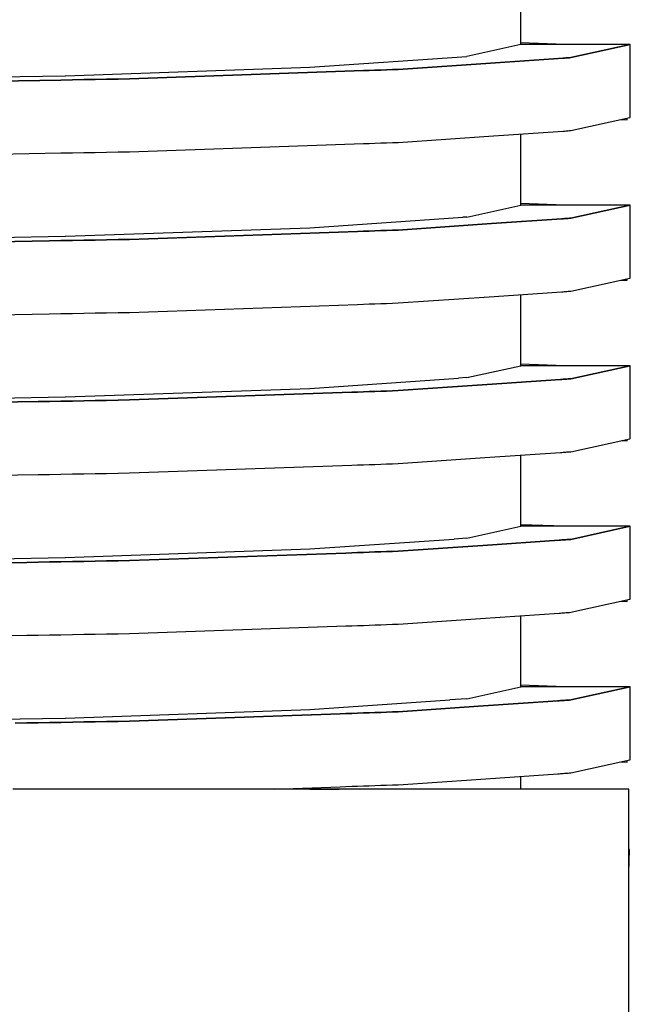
# Model space of a CAD drawing. Header units: millimetres. Extents: x -300186 to 535164, y -28581 to 763383.
# Tile 43 of 256: x -11843 to -11821, y 128306 to 128342. Entities that reach past the tile are written whole.
import ezdxf

# ---------------------------------------------------------------- set-up
doc = ezdxf.new("R2010")
doc.units = ezdxf.units.MM
doc.header["$LTSCALE"] = 10
doc.layers.add('L_Vaillant_Logo___RFER__0', color=7, linetype='Continuous')

msp = doc.modelspace()

# ---------------------------------------------------------------- linework, layer by layer
at = {"layer": 'L_Vaillant_Logo___RFER__0', "color": 0}
for p, q in [((-11824.764, 128341.214, 0), (-11824.764, 128343.801, 0)), ((-11824.764, 128341.214, 0), (-11826.725, 128340.782, 0)), ((-11823.159, 128341.214, 0), (-11824.764, 128341.27, 0)), ((-11820.974, 128341.214, 0), (-11824.764, 128341.214, 0)), ((-11820.781, 128341.214, 0), (-11822.944, 128340.737, 0)), ((-11822.944, 128340.737, 0), (-11820.781, 128341.214, 0)), ((-11820.942, 128341.214, 0), (-11820.974, 128341.214, 0)), ((-11820.91, 128341.214, 0), (-11820.942, 128341.214, 0)), ((-11820.878, 128341.214, 0), (-11820.91, 128341.214, 0)), ((-11820.845, 128341.214, 0), (-11820.878, 128341.214, 0)), ((-11820.813, 128341.214, 0), (-11820.845, 128341.214, 0)), ((-11820.781, 128341.214, 0), (-11820.813, 128341.214, 0)), ((-11820.781, 128338.56, 0), (-11820.781, 128341.214, 0)), ((-11826.732, 128340.78, 0), (-11826.725, 128340.782, 0)), ((-11832.441, 128340.389, 0), (-11826.733, 128340.78, 0)), ((-11825.681, 128340.55, 0), (-11829.224, 128340.307, 0)), ((-11829.224, 128340.307, 0), (-11825.681, 128340.55, 0)), ((-11826.733, 128340.78, 0), (-11826.732, 128340.78, 0)), ((-11823.226, 128340.718, 0), (-11825.681, 128340.55, 0)), ((-11825.681, 128340.55, 0), (-11823.226, 128340.718, 0)), ((-11823.179, 128340.721, 0), (-11823.226, 128340.718, 0)), ((-11823.226, 128340.718, 0), (-11823.179, 128340.721, 0)), ((-11823.132, 128340.724, 0), (-11823.179, 128340.721, 0)), ((-11823.179, 128340.721, 0), (-11823.132, 128340.724, 0)), ((-11823.085, 128340.728, 0), (-11823.132, 128340.724, 0)), ((-11823.132, 128340.724, 0), (-11823.085, 128340.728, 0)), ((-11823.038, 128340.731, 0), (-11823.085, 128340.728, 0)), ((-11823.085, 128340.728, 0), (-11823.038, 128340.731, 0)), ((-11822.991, 128340.734, 0), (-11823.038, 128340.731, 0)), ((-11823.038, 128340.731, 0), (-11822.991, 128340.734, 0)), ((-11822.944, 128340.737, 0), (-11822.991, 128340.734, 0)), ((-11822.991, 128340.734, 0), (-11822.944, 128340.737, 0)), ((-11852.552, 128339.878, 0), (-11841.345, 128340.078, 0)), ((-11841.345, 128340.078, 0), (-11841.337, 128340.078, 0)), ((-11841.337, 128340.078, 0), (-11832.447, 128340.388, 0)), ((-11830.495, 128340.263, 0), (-11839.004, 128339.966, 0)), ((-11839.004, 128339.966, 0), (-11830.495, 128340.263, 0)), ((-11832.447, 128340.388, 0), (-11832.441, 128340.389, 0)), ((-11830.283, 128340.27, 0), (-11830.495, 128340.263, 0)), ((-11830.495, 128340.263, 0), (-11830.283, 128340.27, 0)), ((-11830.071, 128340.278, 0), (-11830.283, 128340.27, 0)), ((-11830.283, 128340.27, 0), (-11830.071, 128340.278, 0)), ((-11829.859, 128340.285, 0), (-11830.071, 128340.278, 0)), ((-11830.071, 128340.278, 0), (-11829.859, 128340.285, 0)), ((-11829.647, 128340.292, 0), (-11829.859, 128340.285, 0)), ((-11829.859, 128340.285, 0), (-11829.647, 128340.292, 0)), ((-11829.435, 128340.3, 0), (-11829.647, 128340.292, 0)), ((-11829.647, 128340.292, 0), (-11829.435, 128340.3, 0)), ((-11829.224, 128340.307, 0), (-11829.435, 128340.3, 0)), ((-11829.435, 128340.3, 0), (-11829.224, 128340.307, 0)), ((-11841.498, 128339.922, 0), (-11851.327, 128339.747, 0)), ((-11851.327, 128339.747, 0), (-11841.498, 128339.922, 0)), ((-11841.082, 128339.929, 0), (-11841.498, 128339.922, 0)), ((-11841.498, 128339.922, 0), (-11841.082, 128339.929, 0)), ((-11840.667, 128339.936, 0), (-11841.082, 128339.929, 0)), ((-11841.082, 128339.929, 0), (-11840.667, 128339.936, 0)), ((-11840.251, 128339.944, 0), (-11840.667, 128339.936, 0)), ((-11840.667, 128339.936, 0), (-11840.251, 128339.944, 0)), ((-11839.835, 128339.951, 0), (-11840.251, 128339.944, 0)), ((-11840.251, 128339.944, 0), (-11839.835, 128339.951, 0)), ((-11839.419, 128339.958, 0), (-11839.835, 128339.951, 0)), ((-11839.835, 128339.951, 0), (-11839.419, 128339.958, 0)), ((-11839.004, 128339.966, 0), (-11839.419, 128339.958, 0)), ((-11839.419, 128339.958, 0), (-11839.004, 128339.966, 0)), ((-11822.944, 128338.083, 0), (-11820.795, 128338.557, 0)), ((-11821.119, 128338.485, 0), (-11820.9, 128338.478, 0)), ((-11820.9, 128338.478, 0), (-11820.898, 128338.534, 0)), ((-11820.795, 128338.557, 0), (-11820.781, 128338.56, 0)), ((-11825.763, 128337.89, 0), (-11823.226, 128338.064, 0)), ((-11824.764, 128335.371, 0), (-11824.764, 128337.958, 0)), ((-11823.226, 128338.064, 0), (-11823.179, 128338.067, 0)), ((-11823.179, 128338.067, 0), (-11823.132, 128338.07, 0)), ((-11823.132, 128338.07, 0), (-11823.085, 128338.073, 0)), ((-11823.085, 128338.073, 0), (-11823.038, 128338.077, 0)), ((-11823.038, 128338.077, 0), (-11822.991, 128338.08, 0)), ((-11822.991, 128338.08, 0), (-11822.944, 128338.083, 0)), ((-11839.004, 128337.312, 0), (-11830.495, 128337.609, 0)), ((-11830.495, 128337.609, 0), (-11830.283, 128337.616, 0)), ((-11830.283, 128337.616, 0), (-11830.071, 128337.623, 0)), ((-11830.071, 128337.623, 0), (-11829.859, 128337.631, 0)), ((-11829.859, 128337.631, 0), (-11829.647, 128337.638, 0)), ((-11829.647, 128337.638, 0), (-11829.435, 128337.646, 0)), ((-11829.435, 128337.646, 0), (-11829.224, 128337.653, 0)), ((-11829.224, 128337.653, 0), (-11825.763, 128337.89, 0)), ((-11851.327, 128337.093, 0), (-11841.498, 128337.267, 0)), ((-11841.498, 128337.267, 0), (-11841.082, 128337.275, 0)), ((-11841.082, 128337.275, 0), (-11840.667, 128337.282, 0)), ((-11840.667, 128337.282, 0), (-11840.251, 128337.289, 0)), ((-11840.251, 128337.289, 0), (-11839.835, 128337.297, 0)), ((-11839.835, 128337.297, 0), (-11839.419, 128337.304, 0)), ((-11839.419, 128337.304, 0), (-11839.004, 128337.312, 0)), ((-11823.159, 128335.371, 0), (-11824.764, 128335.427, 0)), ((-11826.732, 128334.937, 0), (-11824.764, 128335.371, 0)), ((-11821.007, 128335.371, 0), (-11824.764, 128335.371, 0)), ((-11820.781, 128335.371, 0), (-11822.944, 128334.894, 0)), ((-11822.944, 128334.894, 0), (-11820.781, 128335.371, 0)), ((-11820.974, 128335.371, 0), (-11821.007, 128335.371, 0)), ((-11820.942, 128335.371, 0), (-11820.974, 128335.371, 0)), ((-11820.91, 128335.371, 0), (-11820.942, 128335.371, 0)), ((-11820.878, 128335.371, 0), (-11820.91, 128335.371, 0)), ((-11820.845, 128335.371, 0), (-11820.878, 128335.371, 0)), ((-11820.813, 128335.371, 0), (-11820.845, 128335.371, 0)), ((-11820.781, 128335.371, 0), (-11820.813, 128335.371, 0)), ((-11820.781, 128332.717, 0), (-11820.781, 128335.371, 0)), ((-11832.441, 128334.546, 0), (-11826.877, 128334.927, 0)), ((-11825.837, 128334.696, 0), (-11829.224, 128334.464, 0)), ((-11829.224, 128334.464, 0), (-11825.837, 128334.696, 0)), ((-11826.733, 128334.937, 0), (-11826.877, 128334.927, 0)), ((-11826.732, 128334.937, 0), (-11826.733, 128334.937, 0)), ((-11823.272, 128334.872, 0), (-11825.837, 128334.696, 0)), ((-11825.837, 128334.696, 0), (-11823.272, 128334.872, 0)), ((-11823.226, 128334.875, 0), (-11823.272, 128334.872, 0)), ((-11823.272, 128334.872, 0), (-11823.226, 128334.875, 0)), ((-11823.179, 128334.878, 0), (-11823.226, 128334.875, 0)), ((-11823.226, 128334.875, 0), (-11823.179, 128334.878, 0)), ((-11823.132, 128334.882, 0), (-11823.179, 128334.878, 0)), ((-11823.179, 128334.878, 0), (-11823.132, 128334.882, 0)), ((-11823.085, 128334.885, 0), (-11823.132, 128334.882, 0)), ((-11823.132, 128334.882, 0), (-11823.085, 128334.885, 0)), ((-11823.038, 128334.888, 0), (-11823.085, 128334.885, 0)), ((-11823.085, 128334.885, 0), (-11823.038, 128334.888, 0)), ((-11822.991, 128334.891, 0), (-11823.038, 128334.888, 0)), ((-11823.038, 128334.888, 0), (-11822.991, 128334.891, 0)), ((-11822.944, 128334.894, 0), (-11822.991, 128334.891, 0)), ((-11822.991, 128334.891, 0), (-11822.944, 128334.894, 0)), ((-11841.337, 128334.235, 0), (-11832.447, 128334.546, 0)), ((-11830.706, 128334.413, 0), (-11839.004, 128334.123, 0)), ((-11839.004, 128334.123, 0), (-11830.706, 128334.413, 0)), ((-11832.447, 128334.546, 0), (-11832.441, 128334.546, 0)), ((-11830.495, 128334.42, 0), (-11830.706, 128334.413, 0)), ((-11830.706, 128334.413, 0), (-11830.495, 128334.42, 0)), ((-11830.283, 128334.427, 0), (-11830.495, 128334.42, 0)), ((-11830.495, 128334.42, 0), (-11830.283, 128334.427, 0)), ((-11830.071, 128334.435, 0), (-11830.283, 128334.427, 0)), ((-11830.283, 128334.427, 0), (-11830.071, 128334.435, 0)), ((-11829.859, 128334.442, 0), (-11830.071, 128334.435, 0)), ((-11830.071, 128334.435, 0), (-11829.859, 128334.442, 0)), ((-11829.647, 128334.45, 0), (-11829.859, 128334.442, 0)), ((-11829.859, 128334.442, 0), (-11829.647, 128334.45, 0)), ((-11829.435, 128334.457, 0), (-11829.647, 128334.45, 0)), ((-11829.647, 128334.45, 0), (-11829.435, 128334.457, 0)), ((-11829.224, 128334.464, 0), (-11829.435, 128334.457, 0)), ((-11829.435, 128334.457, 0), (-11829.224, 128334.464, 0)), ((-11852.552, 128334.035, 0), (-11841.345, 128334.235, 0)), ((-11841.914, 128334.071, 0), (-11851.327, 128333.904, 0)), ((-11851.327, 128333.904, 0), (-11841.914, 128334.071, 0)), ((-11841.498, 128334.079, 0), (-11841.914, 128334.071, 0)), ((-11841.914, 128334.071, 0), (-11841.498, 128334.079, 0)), ((-11841.082, 128334.086, 0), (-11841.498, 128334.079, 0)), ((-11841.498, 128334.079, 0), (-11841.082, 128334.086, 0)), ((-11841.345, 128334.235, 0), (-11841.337, 128334.235, 0)), ((-11840.667, 128334.093, 0), (-11841.082, 128334.086, 0)), ((-11841.082, 128334.086, 0), (-11840.667, 128334.093, 0)), ((-11840.251, 128334.101, 0), (-11840.667, 128334.093, 0)), ((-11840.667, 128334.093, 0), (-11840.251, 128334.101, 0)), ((-11839.835, 128334.108, 0), (-11840.251, 128334.101, 0)), ((-11840.251, 128334.101, 0), (-11839.835, 128334.108, 0)), ((-11839.419, 128334.116, 0), (-11839.835, 128334.108, 0)), ((-11839.835, 128334.108, 0), (-11839.419, 128334.116, 0)), ((-11839.004, 128334.123, 0), (-11839.419, 128334.116, 0)), ((-11839.419, 128334.116, 0), (-11839.004, 128334.123, 0)), ((-11822.944, 128332.24, 0), (-11820.795, 128332.714, 0)), ((-11821.119, 128332.643, 0), (-11820.9, 128332.635, 0)), ((-11820.9, 128332.635, 0), (-11820.898, 128332.691, 0)), ((-11820.795, 128332.714, 0), (-11820.781, 128332.717, 0)), ((-11825.919, 128332.036, 0), (-11823.272, 128332.218, 0)), ((-11823.272, 128332.218, 0), (-11823.226, 128332.221, 0)), ((-11823.226, 128332.221, 0), (-11823.179, 128332.224, 0)), ((-11823.179, 128332.224, 0), (-11823.132, 128332.227, 0)), ((-11823.132, 128332.227, 0), (-11823.085, 128332.231, 0)), ((-11823.085, 128332.231, 0), (-11823.038, 128332.234, 0)), ((-11823.038, 128332.234, 0), (-11822.991, 128332.237, 0)), ((-11822.991, 128332.237, 0), (-11822.944, 128332.24, 0)), ((-11829.224, 128331.81, 0), (-11825.919, 128332.036, 0)), ((-11824.764, 128329.528, 0), (-11824.764, 128332.116, 0)), ((-11839.419, 128331.461, 0), (-11839.004, 128331.469, 0)), ((-11839.004, 128331.469, 0), (-11830.706, 128331.758, 0)), ((-11830.706, 128331.758, 0), (-11830.495, 128331.766, 0)), ((-11830.495, 128331.766, 0), (-11830.283, 128331.773, 0)), ((-11830.283, 128331.773, 0), (-11830.071, 128331.781, 0)), ((-11830.071, 128331.781, 0), (-11829.859, 128331.788, 0)), ((-11829.859, 128331.788, 0), (-11829.647, 128331.795, 0)), ((-11829.647, 128331.795, 0), (-11829.435, 128331.803, 0)), ((-11829.435, 128331.803, 0), (-11829.224, 128331.81, 0)), ((-11851.327, 128331.25, 0), (-11841.914, 128331.417, 0)), ((-11841.914, 128331.417, 0), (-11841.498, 128331.424, 0)), ((-11841.498, 128331.424, 0), (-11841.082, 128331.432, 0)), ((-11841.082, 128331.432, 0), (-11840.667, 128331.439, 0)), ((-11840.667, 128331.439, 0), (-11840.251, 128331.447, 0)), ((-11840.251, 128331.447, 0), (-11839.835, 128331.454, 0)), ((-11839.835, 128331.454, 0), (-11839.419, 128331.461, 0)), ((-11826.732, 128329.095, 0), (-11824.764, 128329.528, 0)), ((-11823.159, 128329.528, 0), (-11824.764, 128329.584, 0)), ((-11821.039, 128329.528, 0), (-11824.764, 128329.528, 0)), ((-11820.781, 128329.528, 0), (-11822.944, 128329.052, 0)), ((-11822.944, 128329.052, 0), (-11820.781, 128329.528, 0)), ((-11821.007, 128329.528, 0), (-11821.039, 128329.528, 0)), ((-11820.974, 128329.528, 0), (-11821.007, 128329.528, 0)), ((-11820.942, 128329.528, 0), (-11820.974, 128329.528, 0)), ((-11820.91, 128329.528, 0), (-11820.942, 128329.528, 0)), ((-11820.878, 128329.528, 0), (-11820.91, 128329.528, 0)), ((-11820.845, 128329.528, 0), (-11820.878, 128329.528, 0)), ((-11820.813, 128329.528, 0), (-11820.845, 128329.528, 0)), ((-11820.781, 128329.528, 0), (-11820.813, 128329.528, 0)), ((-11820.781, 128326.874, 0), (-11820.781, 128329.528, 0)), ((-11832.441, 128328.703, 0), (-11827.033, 128329.074, 0)), ((-11826.733, 128329.094, 0), (-11827.033, 128329.074, 0)), ((-11826.732, 128329.095, 0), (-11826.733, 128329.094, 0)), ((-11823.319, 128329.026, 0), (-11825.993, 128328.843, 0)), ((-11825.993, 128328.843, 0), (-11823.319, 128329.026, 0)), ((-11823.272, 128329.029, 0), (-11823.319, 128329.026, 0)), ((-11823.319, 128329.026, 0), (-11823.272, 128329.029, 0)), ((-11823.226, 128329.032, 0), (-11823.272, 128329.029, 0)), ((-11823.272, 128329.029, 0), (-11823.226, 128329.032, 0)), ((-11823.179, 128329.036, 0), (-11823.226, 128329.032, 0)), ((-11823.226, 128329.032, 0), (-11823.179, 128329.036, 0)), ((-11823.132, 128329.039, 0), (-11823.179, 128329.036, 0)), ((-11823.179, 128329.036, 0), (-11823.132, 128329.039, 0)), ((-11823.085, 128329.042, 0), (-11823.132, 128329.039, 0)), ((-11823.132, 128329.039, 0), (-11823.085, 128329.042, 0)), ((-11823.038, 128329.045, 0), (-11823.085, 128329.042, 0)), ((-11823.085, 128329.042, 0), (-11823.038, 128329.045, 0)), ((-11822.991, 128329.048, 0), (-11823.038, 128329.045, 0)), ((-11823.038, 128329.045, 0), (-11822.991, 128329.048, 0)), ((-11822.944, 128329.052, 0), (-11822.991, 128329.048, 0)), ((-11822.991, 128329.048, 0), (-11822.944, 128329.052, 0)), ((-11841.337, 128328.392, 0), (-11832.447, 128328.703, 0)), ((-11832.447, 128328.703, 0), (-11832.441, 128328.703, 0)), ((-11829.859, 128328.599, 0), (-11830.071, 128328.592, 0)), ((-11830.071, 128328.592, 0), (-11829.859, 128328.599, 0)), ((-11829.647, 128328.607, 0), (-11829.859, 128328.599, 0)), ((-11829.859, 128328.599, 0), (-11829.647, 128328.607, 0)), ((-11829.435, 128328.614, 0), (-11829.647, 128328.607, 0)), ((-11829.647, 128328.607, 0), (-11829.435, 128328.614, 0)), ((-11829.224, 128328.622, 0), (-11829.435, 128328.614, 0)), ((-11829.435, 128328.614, 0), (-11829.224, 128328.622, 0)), ((-11825.993, 128328.843, 0), (-11829.224, 128328.622, 0)), ((-11829.224, 128328.622, 0), (-11825.993, 128328.843, 0)), ((-11852.552, 128328.193, 0), (-11841.345, 128328.392, 0)), ((-11841.082, 128328.243, 0), (-11841.498, 128328.236, 0)), ((-11841.498, 128328.236, 0), (-11841.082, 128328.243, 0)), ((-11841.345, 128328.392, 0), (-11841.337, 128328.392, 0)), ((-11840.667, 128328.251, 0), (-11841.082, 128328.243, 0)), ((-11841.082, 128328.243, 0), (-11840.667, 128328.251, 0)), ((-11840.251, 128328.258, 0), (-11840.667, 128328.251, 0)), ((-11840.667, 128328.251, 0), (-11840.251, 128328.258, 0)), ((-11839.835, 128328.265, 0), (-11840.251, 128328.258, 0)), ((-11840.251, 128328.258, 0), (-11839.835, 128328.265, 0)), ((-11839.419, 128328.273, 0), (-11839.835, 128328.265, 0)), ((-11839.835, 128328.265, 0), (-11839.419, 128328.273, 0)), ((-11839.004, 128328.28, 0), (-11839.419, 128328.273, 0)), ((-11839.419, 128328.273, 0), (-11839.004, 128328.28, 0)), ((-11830.918, 128328.562, 0), (-11839.004, 128328.28, 0)), ((-11839.004, 128328.28, 0), (-11830.918, 128328.562, 0)), ((-11830.706, 128328.57, 0), (-11830.918, 128328.562, 0)), ((-11830.918, 128328.562, 0), (-11830.706, 128328.57, 0)), ((-11830.495, 128328.577, 0), (-11830.706, 128328.57, 0)), ((-11830.706, 128328.57, 0), (-11830.495, 128328.577, 0)), ((-11830.283, 128328.585, 0), (-11830.495, 128328.577, 0)), ((-11830.495, 128328.577, 0), (-11830.283, 128328.585, 0)), ((-11830.071, 128328.592, 0), (-11830.283, 128328.585, 0)), ((-11830.283, 128328.585, 0), (-11830.071, 128328.592, 0)), ((-11842.33, 128328.221, 0), (-11851.327, 128328.061, 0)), ((-11851.327, 128328.061, 0), (-11842.33, 128328.221, 0)), ((-11841.914, 128328.228, 0), (-11842.33, 128328.221, 0)), ((-11842.33, 128328.221, 0), (-11841.914, 128328.228, 0)), ((-11841.498, 128328.236, 0), (-11841.914, 128328.228, 0)), ((-11841.914, 128328.228, 0), (-11841.498, 128328.236, 0)), ((-11822.944, 128326.397, 0), (-11820.795, 128326.871, 0)), ((-11820.9, 128326.792, 0), (-11820.898, 128326.848, 0)), ((-11820.795, 128326.871, 0), (-11820.781, 128326.874, 0)), ((-11821.119, 128326.8, 0), (-11820.9, 128326.792, 0)), ((-11829.224, 128325.967, 0), (-11826.075, 128326.183, 0)), ((-11826.075, 128326.183, 0), (-11823.319, 128326.372, 0)), ((-11824.764, 128323.686, 0), (-11824.764, 128326.273, 0)), ((-11823.319, 128326.372, 0), (-11823.272, 128326.375, 0)), ((-11823.272, 128326.375, 0), (-11823.226, 128326.378, 0)), ((-11823.226, 128326.378, 0), (-11823.179, 128326.381, 0)), ((-11823.179, 128326.381, 0), (-11823.132, 128326.385, 0)), ((-11823.132, 128326.385, 0), (-11823.085, 128326.388, 0)), ((-11823.085, 128326.388, 0), (-11823.038, 128326.391, 0)), ((-11823.038, 128326.391, 0), (-11822.991, 128326.394, 0)), ((-11822.991, 128326.394, 0), (-11822.944, 128326.397, 0)), ((-11839.004, 128325.626, 0), (-11830.918, 128325.908, 0)), ((-11830.918, 128325.908, 0), (-11830.706, 128325.916, 0)), ((-11830.706, 128325.916, 0), (-11830.495, 128325.923, 0)), ((-11830.495, 128325.923, 0), (-11830.283, 128325.93, 0)), ((-11830.283, 128325.93, 0), (-11830.071, 128325.938, 0)), ((-11830.071, 128325.938, 0), (-11829.859, 128325.945, 0)), ((-11829.859, 128325.945, 0), (-11829.647, 128325.953, 0)), ((-11829.647, 128325.953, 0), (-11829.435, 128325.96, 0)), ((-11829.435, 128325.96, 0), (-11829.224, 128325.967, 0)), ((-11851.327, 128325.407, 0), (-11842.33, 128325.567, 0)), ((-11842.33, 128325.567, 0), (-11841.914, 128325.574, 0)), ((-11841.914, 128325.574, 0), (-11841.498, 128325.582, 0)), ((-11841.498, 128325.582, 0), (-11841.082, 128325.589, 0)), ((-11841.082, 128325.589, 0), (-11840.667, 128325.596, 0)), ((-11840.667, 128325.596, 0), (-11840.251, 128325.604, 0)), ((-11840.251, 128325.604, 0), (-11839.835, 128325.611, 0)), ((-11839.835, 128325.611, 0), (-11839.419, 128325.619, 0)), ((-11839.419, 128325.619, 0), (-11839.004, 128325.626, 0)), ((-11826.732, 128323.252, 0), (-11824.764, 128323.686, 0)), ((-11823.159, 128323.686, 0), (-11824.764, 128323.742, 0)), ((-11821.071, 128323.686, 0), (-11824.764, 128323.686, 0)), ((-11820.781, 128323.686, 0), (-11822.944, 128323.209, 0)), ((-11822.944, 128323.209, 0), (-11820.781, 128323.686, 0)), ((-11821.039, 128323.686, 0), (-11821.071, 128323.686, 0)), ((-11821.007, 128323.686, 0), (-11821.039, 128323.686, 0)), ((-11820.974, 128323.686, 0), (-11821.007, 128323.686, 0)), ((-11820.942, 128323.686, 0), (-11820.974, 128323.686, 0)), ((-11820.91, 128323.686, 0), (-11820.942, 128323.686, 0)), ((-11820.878, 128323.686, 0), (-11820.91, 128323.686, 0)), ((-11820.845, 128323.686, 0), (-11820.878, 128323.686, 0)), ((-11820.813, 128323.686, 0), (-11820.845, 128323.686, 0)), ((-11820.781, 128323.686, 0), (-11820.813, 128323.686, 0)), ((-11820.781, 128321.031, 0), (-11820.781, 128323.686, 0)), ((-11826.733, 128323.252, 0), (-11827.189, 128323.22, 0)), ((-11826.732, 128323.252, 0), (-11826.733, 128323.252, 0)), ((-11832.441, 128322.86, 0), (-11827.189, 128323.22, 0)), ((-11826.149, 128322.989, 0), (-11829.224, 128322.779, 0)), ((-11829.224, 128322.779, 0), (-11826.149, 128322.989, 0)), ((-11823.366, 128323.18, 0), (-11826.149, 128322.989, 0)), ((-11826.149, 128322.989, 0), (-11823.366, 128323.18, 0)), ((-11823.319, 128323.183, 0), (-11823.366, 128323.18, 0)), ((-11823.366, 128323.18, 0), (-11823.319, 128323.183, 0)), ((-11823.272, 128323.186, 0), (-11823.319, 128323.183, 0)), ((-11823.319, 128323.183, 0), (-11823.272, 128323.186, 0)), ((-11823.226, 128323.19, 0), (-11823.272, 128323.186, 0)), ((-11823.272, 128323.186, 0), (-11823.226, 128323.19, 0)), ((-11823.179, 128323.193, 0), (-11823.226, 128323.19, 0)), ((-11823.226, 128323.19, 0), (-11823.179, 128323.193, 0)), ((-11823.132, 128323.196, 0), (-11823.179, 128323.193, 0)), ((-11823.179, 128323.193, 0), (-11823.132, 128323.196, 0)), ((-11823.085, 128323.199, 0), (-11823.132, 128323.196, 0)), ((-11823.132, 128323.196, 0), (-11823.085, 128323.199, 0)), ((-11823.038, 128323.202, 0), (-11823.085, 128323.199, 0)), ((-11823.085, 128323.199, 0), (-11823.038, 128323.202, 0)), ((-11822.991, 128323.206, 0), (-11823.038, 128323.202, 0)), ((-11823.038, 128323.202, 0), (-11822.991, 128323.206, 0)), ((-11822.944, 128323.209, 0), (-11822.991, 128323.206, 0)), ((-11822.991, 128323.206, 0), (-11822.944, 128323.209, 0)), ((-11852.552, 128322.35, 0), (-11841.345, 128322.549, 0)), ((-11841.345, 128322.549, 0), (-11841.337, 128322.55, 0)), ((-11841.337, 128322.55, 0), (-11832.447, 128322.86, 0)), ((-11831.13, 128322.712, 0), (-11839.004, 128322.437, 0)), ((-11839.004, 128322.437, 0), (-11831.13, 128322.712, 0)), ((-11832.447, 128322.86, 0), (-11832.441, 128322.86, 0)), ((-11830.918, 128322.72, 0), (-11831.13, 128322.712, 0)), ((-11831.13, 128322.712, 0), (-11830.918, 128322.72, 0)), ((-11830.706, 128322.727, 0), (-11830.918, 128322.72, 0)), ((-11830.918, 128322.72, 0), (-11830.706, 128322.727, 0)), ((-11830.495, 128322.734, 0), (-11830.706, 128322.727, 0)), ((-11830.706, 128322.727, 0), (-11830.495, 128322.734, 0)), ((-11830.283, 128322.742, 0), (-11830.495, 128322.734, 0)), ((-11830.495, 128322.734, 0), (-11830.283, 128322.742, 0)), ((-11830.071, 128322.749, 0), (-11830.283, 128322.742, 0)), ((-11830.283, 128322.742, 0), (-11830.071, 128322.749, 0)), ((-11829.859, 128322.757, 0), (-11830.071, 128322.749, 0)), ((-11830.071, 128322.749, 0), (-11829.859, 128322.757, 0)), ((-11829.647, 128322.764, 0), (-11829.859, 128322.757, 0)), ((-11829.859, 128322.757, 0), (-11829.647, 128322.764, 0)), ((-11829.435, 128322.771, 0), (-11829.647, 128322.764, 0)), ((-11829.647, 128322.764, 0), (-11829.435, 128322.771, 0)), ((-11829.224, 128322.779, 0), (-11829.435, 128322.771, 0)), ((-11829.435, 128322.771, 0), (-11829.224, 128322.779, 0)), ((-11842.745, 128322.371, 0), (-11851.327, 128322.218, 0)), ((-11851.327, 128322.218, 0), (-11842.745, 128322.371, 0)), ((-11842.33, 128322.378, 0), (-11842.745, 128322.371, 0)), ((-11842.745, 128322.371, 0), (-11842.33, 128322.378, 0)), ((-11841.914, 128322.386, 0), (-11842.33, 128322.378, 0)), ((-11842.33, 128322.378, 0), (-11841.914, 128322.386, 0)), ((-11841.498, 128322.393, 0), (-11841.914, 128322.386, 0)), ((-11841.914, 128322.386, 0), (-11841.498, 128322.393, 0)), ((-11841.082, 128322.4, 0), (-11841.498, 128322.393, 0)), ((-11841.498, 128322.393, 0), (-11841.082, 128322.4, 0)), ((-11840.667, 128322.408, 0), (-11841.082, 128322.4, 0)), ((-11841.082, 128322.4, 0), (-11840.667, 128322.408, 0)), ((-11840.251, 128322.415, 0), (-11840.667, 128322.408, 0)), ((-11840.667, 128322.408, 0), (-11840.251, 128322.415, 0)), ((-11839.835, 128322.423, 0), (-11840.251, 128322.415, 0)), ((-11840.251, 128322.415, 0), (-11839.835, 128322.423, 0)), ((-11839.419, 128322.43, 0), (-11839.835, 128322.423, 0)), ((-11839.835, 128322.423, 0), (-11839.419, 128322.43, 0)), ((-11839.004, 128322.437, 0), (-11839.419, 128322.43, 0)), ((-11839.419, 128322.43, 0), (-11839.004, 128322.437, 0)), ((-11822.944, 128320.555, 0), (-11820.795, 128321.028, 0)), ((-11821.119, 128320.957, 0), (-11820.9, 128320.949, 0)), ((-11820.9, 128320.949, 0), (-11820.898, 128321.005, 0)), ((-11820.795, 128321.028, 0), (-11820.781, 128321.031, 0)), ((-11826.231, 128320.329, 0), (-11823.366, 128320.526, 0)), ((-11824.764, 128317.843, 0), (-11824.764, 128320.43, 0)), ((-11823.366, 128320.526, 0), (-11823.319, 128320.529, 0)), ((-11823.319, 128320.529, 0), (-11823.272, 128320.532, 0)), ((-11823.272, 128320.532, 0), (-11823.226, 128320.535, 0)), ((-11823.226, 128320.535, 0), (-11823.179, 128320.539, 0)), ((-11823.179, 128320.539, 0), (-11823.132, 128320.542, 0)), ((-11823.132, 128320.542, 0), (-11823.085, 128320.545, 0)), ((-11823.085, 128320.545, 0), (-11823.038, 128320.548, 0)), ((-11823.038, 128320.548, 0), (-11822.991, 128320.551, 0)), ((-11822.991, 128320.551, 0), (-11822.944, 128320.555, 0)), ((-11839.004, 128319.783, 0), (-11831.13, 128320.058, 0)), ((-11831.13, 128320.058, 0), (-11830.918, 128320.065, 0)), ((-11830.918, 128320.065, 0), (-11830.706, 128320.073, 0)), ((-11830.706, 128320.073, 0), (-11830.495, 128320.08, 0)), ((-11830.495, 128320.08, 0), (-11830.283, 128320.088, 0)), ((-11830.283, 128320.088, 0), (-11830.071, 128320.095, 0)), ((-11830.071, 128320.095, 0), (-11829.859, 128320.102, 0)), ((-11829.859, 128320.102, 0), (-11829.647, 128320.11, 0)), ((-11829.647, 128320.11, 0), (-11829.435, 128320.117, 0)), ((-11829.435, 128320.117, 0), (-11829.224, 128320.125, 0)), ((-11829.224, 128320.125, 0), (-11826.231, 128320.329, 0)), ((-11851.327, 128319.564, 0), (-11842.745, 128319.717, 0)), ((-11842.745, 128319.717, 0), (-11842.33, 128319.724, 0)), ((-11842.33, 128319.724, 0), (-11841.914, 128319.731, 0)), ((-11841.914, 128319.731, 0), (-11841.498, 128319.739, 0)), ((-11841.498, 128319.739, 0), (-11841.082, 128319.746, 0)), ((-11841.082, 128319.746, 0), (-11840.667, 128319.754, 0)), ((-11840.667, 128319.754, 0), (-11840.251, 128319.761, 0)), ((-11840.251, 128319.761, 0), (-11839.835, 128319.768, 0)), ((-11839.835, 128319.768, 0), (-11839.419, 128319.776, 0)), ((-11839.419, 128319.776, 0), (-11839.004, 128319.783, 0)), ((-11823.159, 128317.843, 0), (-11824.764, 128317.899, 0)), ((-11826.732, 128317.409, 0), (-11824.764, 128317.843, 0)), ((-11821.104, 128317.843, 0), (-11824.764, 128317.843, 0)), ((-11820.781, 128317.843, 0), (-11822.944, 128317.366, 0)), ((-11822.944, 128317.366, 0), (-11820.781, 128317.843, 0)), ((-11821.071, 128317.843, 0), (-11821.104, 128317.843, 0)), ((-11821.039, 128317.843, 0), (-11821.071, 128317.843, 0)), ((-11821.007, 128317.843, 0), (-11821.039, 128317.843, 0)), ((-11820.974, 128317.843, 0), (-11821.007, 128317.843, 0)), ((-11820.942, 128317.843, 0), (-11820.974, 128317.843, 0)), ((-11820.91, 128317.843, 0), (-11820.942, 128317.843, 0)), ((-11820.878, 128317.843, 0), (-11820.91, 128317.843, 0)), ((-11820.845, 128317.843, 0), (-11820.878, 128317.843, 0)), ((-11820.813, 128317.843, 0), (-11820.845, 128317.843, 0)), ((-11820.781, 128317.843, 0), (-11820.813, 128317.843, 0)), ((-11820.781, 128315.189, 0), (-11820.781, 128317.843, 0)), ((-11832.441, 128317.018, 0), (-11827.345, 128317.367, 0)), ((-11826.305, 128317.136, 0), (-11829.224, 128316.936, 0)), ((-11829.224, 128316.936, 0), (-11826.305, 128317.136, 0)), ((-11826.733, 128317.409, 0), (-11827.345, 128317.367, 0)), ((-11826.732, 128317.409, 0), (-11826.733, 128317.409, 0)), ((-11823.413, 128317.334, 0), (-11826.305, 128317.136, 0)), ((-11826.305, 128317.136, 0), (-11823.413, 128317.334, 0)), ((-11823.366, 128317.337, 0), (-11823.413, 128317.334, 0)), ((-11823.413, 128317.334, 0), (-11823.366, 128317.337, 0)), ((-11823.319, 128317.34, 0), (-11823.366, 128317.337, 0)), ((-11823.366, 128317.337, 0), (-11823.319, 128317.34, 0)), ((-11823.272, 128317.344, 0), (-11823.319, 128317.34, 0)), ((-11823.319, 128317.34, 0), (-11823.272, 128317.344, 0)), ((-11823.226, 128317.347, 0), (-11823.272, 128317.344, 0)), ((-11823.272, 128317.344, 0), (-11823.226, 128317.347, 0)), ((-11823.179, 128317.35, 0), (-11823.226, 128317.347, 0)), ((-11823.226, 128317.347, 0), (-11823.179, 128317.35, 0)), ((-11823.132, 128317.353, 0), (-11823.179, 128317.35, 0)), ((-11823.179, 128317.35, 0), (-11823.132, 128317.353, 0)), ((-11823.085, 128317.356, 0), (-11823.132, 128317.353, 0)), ((-11823.132, 128317.353, 0), (-11823.085, 128317.356, 0)), ((-11823.038, 128317.36, 0), (-11823.085, 128317.356, 0)), ((-11823.085, 128317.356, 0), (-11823.038, 128317.36, 0)), ((-11822.991, 128317.363, 0), (-11823.038, 128317.36, 0)), ((-11823.038, 128317.36, 0), (-11822.991, 128317.363, 0)), ((-11822.944, 128317.366, 0), (-11822.991, 128317.363, 0)), ((-11822.991, 128317.363, 0), (-11822.944, 128317.366, 0)), ((-11841.337, 128316.707, 0), (-11832.447, 128317.017, 0)), ((-11831.342, 128316.862, 0), (-11839.004, 128316.595, 0)), ((-11839.004, 128316.595, 0), (-11831.342, 128316.862, 0)), ((-11832.447, 128317.017, 0), (-11832.441, 128317.018, 0)), ((-11831.13, 128316.869, 0), (-11831.342, 128316.862, 0)), ((-11831.342, 128316.862, 0), (-11831.13, 128316.869, 0)), ((-11830.918, 128316.877, 0), (-11831.13, 128316.869, 0)), ((-11831.13, 128316.869, 0), (-11830.918, 128316.877, 0)), ((-11830.706, 128316.884, 0), (-11830.918, 128316.877, 0)), ((-11830.918, 128316.877, 0), (-11830.706, 128316.884, 0)), ((-11830.495, 128316.892, 0), (-11830.706, 128316.884, 0)), ((-11830.706, 128316.884, 0), (-11830.495, 128316.892, 0)), ((-11830.283, 128316.899, 0), (-11830.495, 128316.892, 0)), ((-11830.495, 128316.892, 0), (-11830.283, 128316.899, 0)), ((-11830.071, 128316.906, 0), (-11830.283, 128316.899, 0)), ((-11830.283, 128316.899, 0), (-11830.071, 128316.906, 0)), ((-11829.859, 128316.914, 0), (-11830.071, 128316.906, 0)), ((-11830.071, 128316.906, 0), (-11829.859, 128316.914, 0)), ((-11829.647, 128316.921, 0), (-11829.859, 128316.914, 0)), ((-11829.859, 128316.914, 0), (-11829.647, 128316.921, 0)), ((-11829.435, 128316.929, 0), (-11829.647, 128316.921, 0)), ((-11829.647, 128316.921, 0), (-11829.435, 128316.929, 0)), ((-11829.224, 128316.936, 0), (-11829.435, 128316.929, 0)), ((-11829.435, 128316.929, 0), (-11829.224, 128316.936, 0)), ((-11852.552, 128316.507, 0), (-11841.345, 128316.706, 0)), ((-11842.745, 128316.528, 0), (-11843.161, 128316.521, 0)), ((-11843.161, 128316.521, 0), (-11842.745, 128316.528, 0)), ((-11842.33, 128316.535, 0), (-11842.745, 128316.528, 0)), ((-11842.745, 128316.528, 0), (-11842.33, 128316.535, 0)), ((-11841.914, 128316.543, 0), (-11842.33, 128316.535, 0)), ((-11842.33, 128316.535, 0), (-11841.914, 128316.543, 0)), ((-11841.498, 128316.55, 0), (-11841.914, 128316.543, 0)), ((-11841.914, 128316.543, 0), (-11841.498, 128316.55, 0)), ((-11841.082, 128316.558, 0), (-11841.498, 128316.55, 0)), ((-11841.498, 128316.55, 0), (-11841.082, 128316.558, 0)), ((-11841.345, 128316.706, 0), (-11841.337, 128316.707, 0)), ((-11840.667, 128316.565, 0), (-11841.082, 128316.558, 0)), ((-11841.082, 128316.558, 0), (-11840.667, 128316.565, 0)), ((-11840.251, 128316.572, 0), (-11840.667, 128316.565, 0)), ((-11840.667, 128316.565, 0), (-11840.251, 128316.572, 0)), ((-11839.835, 128316.58, 0), (-11840.251, 128316.572, 0)), ((-11840.251, 128316.572, 0), (-11839.835, 128316.58, 0)), ((-11839.419, 128316.587, 0), (-11839.835, 128316.58, 0)), ((-11839.835, 128316.58, 0), (-11839.419, 128316.587, 0)), ((-11839.004, 128316.595, 0), (-11839.419, 128316.587, 0)), ((-11839.419, 128316.587, 0), (-11839.004, 128316.595, 0)), ((-11822.944, 128314.712, 0), (-11820.795, 128315.185, 0)), ((-11821.119, 128315.114, 0), (-11820.9, 128315.106, 0)), ((-11820.9, 128315.106, 0), (-11820.898, 128315.163, 0)), ((-11820.795, 128315.185, 0), (-11820.781, 128315.189, 0)), ((-11826.387, 128314.476, 0), (-11823.413, 128314.68, 0)), ((-11823.413, 128314.68, 0), (-11823.366, 128314.683, 0)), ((-11823.366, 128314.683, 0), (-11823.319, 128314.686, 0)), ((-11823.319, 128314.686, 0), (-11823.272, 128314.689, 0)), ((-11823.272, 128314.689, 0), (-11823.226, 128314.693, 0)), ((-11823.226, 128314.693, 0), (-11823.179, 128314.696, 0)), ((-11823.179, 128314.696, 0), (-11823.132, 128314.699, 0)), ((-11823.132, 128314.699, 0), (-11823.085, 128314.702, 0)), ((-11823.085, 128314.702, 0), (-11823.038, 128314.705, 0)), ((-11823.038, 128314.705, 0), (-11822.991, 128314.709, 0)), ((-11822.991, 128314.709, 0), (-11822.944, 128314.712, 0)), ((-11829.647, 128314.267, 0), (-11829.435, 128314.274, 0)), ((-11829.435, 128314.274, 0), (-11829.224, 128314.282, 0)), ((-11829.224, 128314.282, 0), (-11826.387, 128314.476, 0)), ((-11824.764, 128314.125, 0), (-11824.764, 128314.587, 0)), ((-11842.837, 128314.125, 0), (-11843.253, 128314.125, 0)), ((-11842.422, 128314.125, 0), (-11842.837, 128314.125, 0)), ((-11842.006, 128314.125, 0), (-11842.422, 128314.125, 0)), ((-11841.591, 128314.125, 0), (-11842.006, 128314.125, 0)), ((-11841.175, 128314.125, 0), (-11841.591, 128314.125, 0)), ((-11840.76, 128314.125, 0), (-11841.175, 128314.125, 0)), ((-11840.344, 128314.125, 0), (-11840.76, 128314.125, 0)), ((-11839.929, 128314.125, 0), (-11840.344, 128314.125, 0)), ((-11839.513, 128314.125, 0), (-11839.929, 128314.125, 0)), ((-11839.098, 128314.125, 0), (-11839.513, 128314.125, 0)), ((-11839.036, 128314.125, 0), (-11839.098, 128314.125, 0)), ((-11831.378, 128314.125, 0), (-11839.036, 128314.125, 0)), ((-11833.726, 128314.125, 0), (-11831.342, 128314.208, 0)), ((-11832.447, 128314.125, 0), (-11831.378, 128314.125, 0)), ((-11831.166, 128314.125, 0), (-11831.378, 128314.125, 0)), ((-11831.342, 128314.208, 0), (-11831.13, 128314.215, 0)), ((-11830.955, 128314.125, 0), (-11831.166, 128314.125, 0)), ((-11831.13, 128314.215, 0), (-11830.918, 128314.223, 0)), ((-11830.743, 128314.125, 0), (-11830.955, 128314.125, 0)), ((-11830.918, 128314.223, 0), (-11830.706, 128314.23, 0)), ((-11830.531, 128314.125, 0), (-11830.743, 128314.125, 0)), ((-11830.706, 128314.23, 0), (-11830.495, 128314.237, 0)), ((-11830.32, 128314.125, 0), (-11830.531, 128314.125, 0)), ((-11830.495, 128314.237, 0), (-11830.283, 128314.245, 0)), ((-11830.108, 128314.125, 0), (-11830.32, 128314.125, 0)), ((-11830.283, 128314.245, 0), (-11830.071, 128314.252, 0)), ((-11829.896, 128314.125, 0), (-11830.108, 128314.125, 0)), ((-11830.071, 128314.252, 0), (-11829.859, 128314.26, 0)), ((-11829.684, 128314.125, 0), (-11829.896, 128314.125, 0)), ((-11829.859, 128314.26, 0), (-11829.647, 128314.267, 0)), ((-11829.473, 128314.125, 0), (-11829.684, 128314.125, 0)), ((-11829.269, 128314.125, 0), (-11829.473, 128314.125, 0)), ((-11829.231, 128314.125, 0), (-11829.269, 128314.125, 0)), ((-11826.398, 128314.125, 0), (-11829.231, 128314.125, 0)), ((-11823.413, 128314.125, 0), (-11826.398, 128314.125, 0)), ((-11823.366, 128314.125, 0), (-11823.413, 128314.125, 0)), ((-11823.319, 128314.125, 0), (-11823.366, 128314.125, 0)), ((-11823.272, 128314.125, 0), (-11823.319, 128314.125, 0)), ((-11823.226, 128314.125, 0), (-11823.272, 128314.125, 0)), ((-11823.179, 128314.125, 0), (-11823.226, 128314.125, 0)), ((-11823.132, 128314.125, 0), (-11823.179, 128314.125, 0)), ((-11823.092, 128314.125, 0), (-11823.132, 128314.125, 0)), ((-11823.085, 128314.125, 0), (-11823.092, 128314.125, 0)), ((-11823.038, 128314.125, 0), (-11823.085, 128314.125, 0)), ((-11822.997, 128314.125, 0), (-11823.038, 128314.125, 0)), ((-11822.951, 128314.125, 0), (-11822.997, 128314.125, 0)), ((-11820.836, 128314.125, 0), (-11822.951, 128314.125, 0)), ((-11820.836, 128313.596, 0), (-11820.836, 128314.125, 0)), ((-11820.836, 128307.753, 0), (-11820.836, 128313.596, 0)), ((-11820.808, 128311.918, 0), (-11820.836, 128311.919, 0)), ((-11820.836, 128311.092, 0), (-11820.808, 128311.918, 0))]:
    msp.add_line(p, q, dxfattribs=at)
at = {"layer": 'L_Vaillant_Logo___RFER__0'}
msp.add_line((-11820.836, 128304.829, 0), (-11820.836, 128307.753, 0), dxfattribs=at)

doc.saveas('drawing.dxf')
